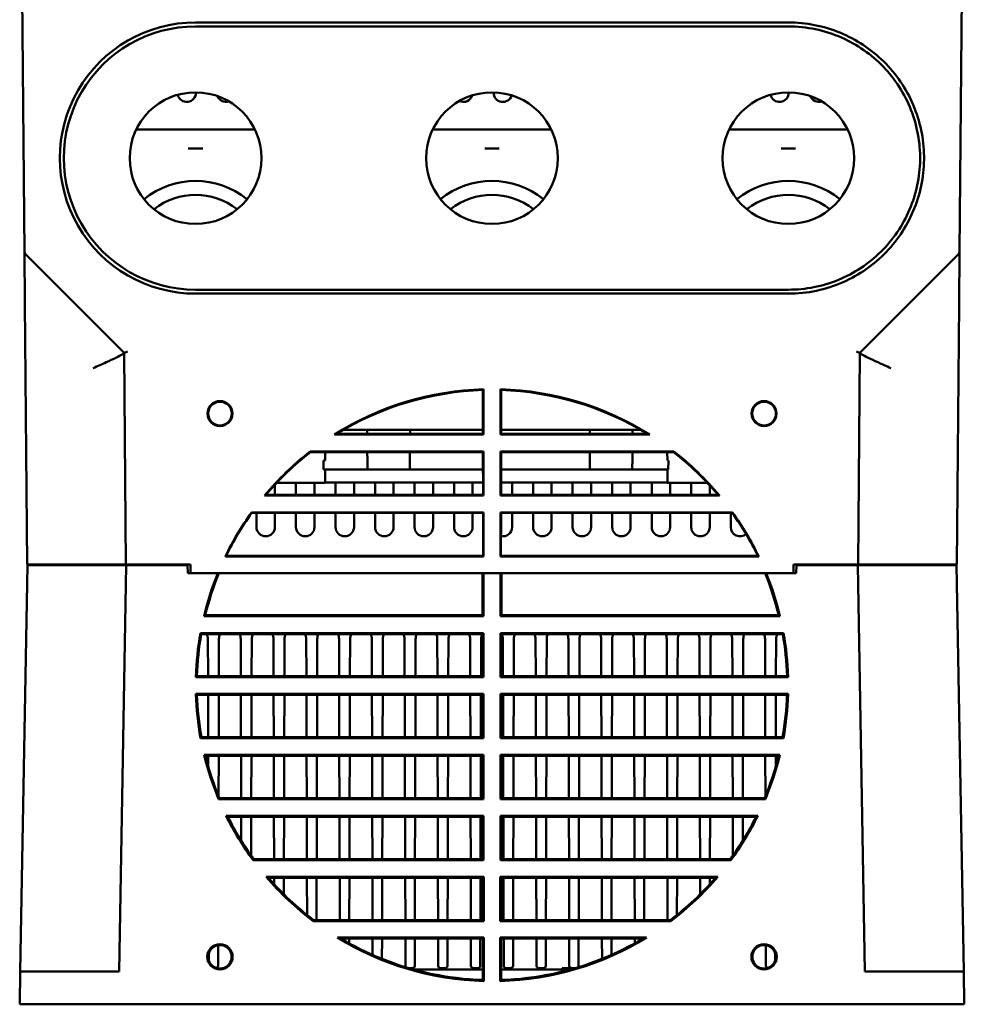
# Model space of a CAD drawing. Header units: inches. Extents: x -2.4 to 45.1, y -8.1 to 29.8.
# Tile 2 of 34: x 11.4 to 18.5, y -8.1 to -0.6. Entities that reach past the tile are written whole.
import ezdxf

# ---------------------------------------------------------------- set-up
doc = ezdxf.new("R2010")
doc.units = ezdxf.units.IN
doc.header["$MEASUREMENT"] = 0
doc.layers.add('Visible Edges(ANSI)', color=7, linetype='Continuous', lineweight=50)

msp = doc.modelspace()

# ---------------------------------------------------------------- linework, layer by layer
at = {"layer": 'Visible Edges(ANSI)'}
for p, q in [((18.5122, -2.3658), (18.5437, 1.2444)), ((11.3924, 0.0644), (11.4137, -2.3655)), ((12.7126, -0.6227), (17.2126, -0.6227)), ((17.2126, -0.6527), (12.7126, -0.6527)), ((12.7157, -1.1537), (12.7157, -1.1556)), ((14.9748, -1.1556), (14.9748, -1.1538)), ((17.2157, -1.1537), (17.2157, -1.1556)), ((13.1627, -1.4362), (12.2625, -1.4362)), ((15.4127, -1.4362), (14.5125, -1.4362)), ((17.6627, -1.4362), (16.7625, -1.4362)), ((11.4137, -2.3655), (11.4171, -2.7554)), ((11.421, -2.3829), (12.1707, -3.1326)), ((18.5049, -2.3833), (17.7555, -3.1326)), ((18.5088, -2.7557), (18.5122, -2.3658)), ((12.7126, -2.6526), (17.2126, -2.6526)), ((17.2126, -2.6826), (12.7126, -2.6826)), ((11.4171, -2.7554), (11.4344, -4.7406)), ((18.4915, -4.7406), (18.5088, -2.7557)), ((12.1707, -3.1326), (12.1847, -4.7406)), ((17.7415, -4.7406), (17.7555, -3.1326)), ((14.8942, -3.7482), (14.8938, -3.4143)), ((14.8991, -3.4088), (14.899, -3.753)), ((15.0272, -3.753), (15.0271, -3.4088)), ((15.0324, -3.4143), (15.032, -3.7482)), ((13.8372, -3.7158), (14.8942, -3.7158)), ((15.0321, -3.7158), (16.089, -3.7158)), ((14.899, -3.753), (13.7663, -3.753)), ((13.7831, -3.7482), (14.8942, -3.7482)), ((14.899, -3.753), (14.8942, -3.7482)), ((15.0272, -3.753), (15.032, -3.7482)), ((16.1599, -3.753), (15.0272, -3.753)), ((15.032, -3.7482), (16.1431, -3.7482)), ((13.5833, -3.8813), (14.899, -3.8813)), ((14.8944, -3.8859), (13.5848, -3.8859)), ((13.697, -3.9505), (13.6976, -3.8859)), ((14.899, -3.8813), (14.8944, -3.8859)), ((14.8947, -4.2117), (14.8944, -3.8859)), ((14.899, -3.8813), (14.8988, -4.2159)), ((15.0274, -4.2159), (15.0273, -3.8813)), ((15.0273, -3.8813), (16.343, -3.8813)), ((15.0273, -3.8813), (15.0319, -3.8859)), ((15.0319, -3.8859), (15.0315, -4.2117)), ((16.3414, -3.8859), (15.0319, -3.8859)), ((16.2935, -3.8859), (16.2941, -3.9505)), ((13.6831, -3.9505), (13.697, -3.9505)), ((13.6837, -4.0183), (13.6831, -3.9505)), ((16.2941, -3.9505), (16.302, -3.9505)), ((16.3014, -4.0183), (16.302, -3.9505)), ((14.0174, -4.0183), (13.6837, -4.0183)), ((13.6955, -4.1183), (13.6964, -4.0183)), ((14.0174, -4.0183), (14.3389, -4.0183)), ((14.8945, -4.0183), (14.3389, -4.0183)), ((15.7064, -4.0183), (15.0317, -4.0183)), ((15.7064, -4.0183), (16.0279, -4.0183)), ((16.3014, -4.0183), (16.0279, -4.0183)), ((16.2947, -4.0183), (16.2955, -4.1183)), ((13.3155, -4.1329), (13.3155, -4.2117)), ((13.327, -4.1206), (13.6956, -4.1206)), ((13.475, -4.2117), (13.475, -4.1206)), ((13.6155, -4.1206), (13.6155, -4.2117)), ((13.6956, -4.1206), (13.6955, -4.1183)), ((14.8946, -4.1183), (13.6955, -4.1183)), ((13.775, -4.2117), (13.775, -4.1183)), ((13.9155, -4.1183), (13.9155, -4.2117)), ((14.075, -4.2117), (14.075, -4.1183)), ((14.2155, -4.1183), (14.2155, -4.2117)), ((14.375, -4.2117), (14.375, -4.1183)), ((14.5155, -4.1183), (14.5155, -4.2117)), ((14.675, -4.2117), (14.675, -4.1183)), ((14.8155, -4.1183), (14.8155, -4.2117)), ((16.2955, -4.1183), (15.0316, -4.1183)), ((15.1155, -4.1183), (15.1155, -4.2117)), ((15.275, -4.2117), (15.275, -4.1183)), ((15.4155, -4.1183), (15.4155, -4.2117)), ((15.575, -4.2117), (15.575, -4.1183)), ((15.7155, -4.1183), (15.7155, -4.2117)), ((15.875, -4.2117), (15.875, -4.1183)), ((16.0155, -4.1183), (16.0155, -4.2117)), ((16.175, -4.2117), (16.175, -4.1183)), ((16.2955, -4.1183), (16.2955, -4.1206)), ((16.2955, -4.1206), (16.5992, -4.1206)), ((16.3155, -4.1206), (16.3155, -4.2117)), ((16.475, -4.2117), (16.475, -4.1206)), ((16.6155, -4.1381), (16.6155, -4.2117)), ((14.8988, -4.2159), (13.2371, -4.2159)), ((13.2459, -4.2117), (14.8947, -4.2117)), ((14.8988, -4.2159), (14.8947, -4.2117)), ((15.0274, -4.2159), (15.0315, -4.2117)), ((16.6892, -4.2159), (15.0274, -4.2159)), ((15.0315, -4.2117), (16.6804, -4.2117)), ((13.1374, -4.3445), (14.8988, -4.3445)), ((14.8949, -4.3484), (13.1394, -4.3484)), ((13.175, -4.4556), (13.175, -4.3484)), ((13.3155, -4.3484), (13.3155, -4.4556)), ((13.475, -4.4556), (13.475, -4.3484)), ((13.6155, -4.3484), (13.6155, -4.4556)), ((13.775, -4.4556), (13.775, -4.3484)), ((13.9155, -4.3484), (13.9155, -4.4556)), ((14.075, -4.4556), (14.075, -4.3484)), ((14.2155, -4.3484), (14.2155, -4.4556)), ((14.375, -4.4556), (14.375, -4.3484)), ((14.5155, -4.3484), (14.5155, -4.4556)), ((14.675, -4.4556), (14.675, -4.3484)), ((14.8155, -4.3484), (14.8155, -4.4556)), ((14.8988, -4.3445), (14.8949, -4.3484)), ((14.8953, -4.6753), (14.8949, -4.3484)), ((14.8988, -4.3445), (14.8987, -4.6787)), ((15.0276, -4.6787), (15.0274, -4.3445)), ((15.0274, -4.3445), (16.7888, -4.3445)), ((15.0274, -4.3445), (15.0313, -4.3484)), ((15.0313, -4.3484), (15.031, -4.6753)), ((16.7868, -4.3484), (15.0313, -4.3484)), ((15.1155, -4.3484), (15.1155, -4.4556)), ((15.275, -4.4556), (15.275, -4.3484)), ((15.4155, -4.3484), (15.4155, -4.4556)), ((15.575, -4.4556), (15.575, -4.3484)), ((15.7155, -4.3484), (15.7155, -4.4556)), ((15.875, -4.4556), (15.875, -4.3484)), ((16.0155, -4.3484), (16.0155, -4.4556)), ((16.175, -4.4556), (16.175, -4.3484)), ((16.3155, -4.3484), (16.3155, -4.4556)), ((16.475, -4.4556), (16.475, -4.3484)), ((16.6155, -4.3484), (16.6155, -4.4556)), ((16.775, -4.4556), (16.775, -4.3484)), ((14.8987, -4.6787), (12.9388, -4.6787)), ((12.9443, -4.6753), (14.8953, -4.6753)), ((14.8987, -4.6787), (14.8953, -4.6753)), ((15.0276, -4.6787), (15.031, -4.6753)), ((16.9874, -4.6787), (15.0276, -4.6787)), ((15.031, -4.6753), (16.982, -4.6753)), ((11.4362, -4.7456), (11.3823, -7.8306)), ((11.4594, -4.7406), (11.4344, -4.7406)), ((11.9352, -4.7456), (11.4362, -4.7456)), ((11.4594, -4.7406), (11.9353, -4.7406)), ((11.4944, -4.7456), (11.4944, -4.7406)), ((11.9352, -4.7456), (12.1862, -4.7456)), ((11.9353, -4.7406), (12.1847, -4.7406)), ((12.1862, -4.7456), (12.1323, -7.8306)), ((12.2097, -4.7406), (12.1847, -4.7406)), ((12.6524, -4.7456), (12.1862, -4.7456)), ((12.2097, -4.7406), (12.675, -4.7406)), ((12.2447, -4.7406), (12.2448, -4.7456)), ((12.3133, -4.7456), (12.3133, -4.7406)), ((12.3135, -4.7406), (12.3134, -4.7456)), ((12.3405, -4.7456), (12.3405, -4.7406)), ((12.655, -4.8056), (12.6524, -4.7456)), ((12.675, -4.7406), (12.6756, -4.8056)), ((17.2506, -4.8056), (17.2512, -4.7406)), ((17.2512, -4.7406), (17.7165, -4.7406)), ((17.2512, -4.8056), (17.2517, -4.7406)), ((17.2738, -4.7456), (17.2712, -4.8056)), ((17.2738, -4.7456), (17.7397, -4.7456)), ((17.5857, -4.7456), (17.5857, -4.7406)), ((17.612, -4.7406), (17.6121, -4.7456)), ((17.6815, -4.7456), (17.6815, -4.7406)), ((17.7415, -4.7406), (17.7165, -4.7406)), ((17.7397, -4.7456), (17.9907, -4.7456)), ((17.7397, -4.7456), (17.7936, -7.8306)), ((17.7415, -4.7406), (17.9909, -4.7406)), ((17.9907, -4.7456), (18.4897, -4.7456)), ((17.9909, -4.7406), (18.4665, -4.7406)), ((18.4315, -4.7406), (18.4315, -4.7456)), ((18.4915, -4.7406), (18.4665, -4.7406)), ((18.5436, -7.8306), (18.4897, -4.7456)), ((12.6756, -4.8056), (12.655, -4.8056)), ((12.6756, -4.8056), (17.2506, -4.8056)), ((14.8906, -5.1236), (14.8903, -4.8056)), ((14.898, -4.8056), (14.8982, -5.1312)), ((15.0277, -5.1312), (15.0279, -4.8056)), ((15.0356, -4.8056), (15.0353, -5.1236)), ((17.2712, -4.8056), (17.2506, -4.8056)), ((14.8982, -5.1312), (12.777, -5.1312)), ((12.7867, -5.1236), (14.8906, -5.1236)), ((14.8982, -5.1312), (14.8906, -5.1236)), ((15.0277, -5.1312), (15.0353, -5.1236)), ((17.1489, -5.1312), (15.0277, -5.1312)), ((15.0353, -5.1236), (17.1392, -5.1236)), ((12.7499, -5.2607), (14.8983, -5.2607)), ((14.8907, -5.2684), (12.7563, -5.2684)), ((12.8074, -5.5871), (12.8067, -5.3056)), ((12.8907, -5.3056), (12.8899, -5.5871)), ((13.0562, -5.5871), (13.0554, -5.3056)), ((13.1394, -5.3056), (13.1386, -5.5871)), ((13.3049, -5.5871), (13.3041, -5.3056)), ((13.3881, -5.3056), (13.3873, -5.5871)), ((13.5537, -5.5871), (13.5529, -5.3056)), ((13.6369, -5.3056), (13.6361, -5.5871)), ((13.8024, -5.5871), (13.8016, -5.3056)), ((13.8856, -5.3056), (13.8848, -5.5871)), ((14.0511, -5.5871), (14.0504, -5.3056)), ((14.1344, -5.3056), (14.1336, -5.5871)), ((14.2999, -5.5871), (14.2991, -5.3056)), ((14.3831, -5.3056), (14.3823, -5.5871)), ((14.5486, -5.5871), (14.5478, -5.3056)), ((14.6318, -5.3056), (14.631, -5.5871)), ((14.7974, -5.5871), (14.7966, -5.3056)), ((14.8806, -5.3056), (14.8798, -5.5871)), ((14.8983, -5.2607), (14.8907, -5.2684)), ((14.8909, -5.5871), (14.8907, -5.2684)), ((14.8983, -5.2607), (14.8986, -5.5947)), ((15.0273, -5.5947), (15.0276, -5.2607)), ((15.0276, -5.2607), (17.176, -5.2607)), ((15.0276, -5.2607), (15.0352, -5.2684)), ((15.0352, -5.2684), (15.035, -5.5871)), ((17.1696, -5.2684), (15.0352, -5.2684)), ((15.0461, -5.5871), (15.0453, -5.3056)), ((15.1293, -5.3056), (15.1285, -5.5871)), ((15.2948, -5.5871), (15.2941, -5.3056)), ((15.3781, -5.3056), (15.3773, -5.5871)), ((15.5436, -5.5871), (15.5428, -5.3056)), ((15.6268, -5.3056), (15.626, -5.5871)), ((15.7923, -5.5871), (15.7915, -5.3056)), ((15.8755, -5.3056), (15.8748, -5.5871)), ((16.0411, -5.5871), (16.0403, -5.3056)), ((16.1243, -5.3056), (16.1235, -5.5871)), ((16.2898, -5.5871), (16.289, -5.3056)), ((16.373, -5.3056), (16.3722, -5.5871)), ((16.5385, -5.5871), (16.5378, -5.3056)), ((16.6218, -5.3056), (16.621, -5.5871)), ((16.7873, -5.5871), (16.7865, -5.3056)), ((16.8705, -5.3056), (16.8697, -5.5871)), ((17.036, -5.5871), (17.0352, -5.3056)), ((17.1192, -5.3056), (17.1185, -5.5871)), ((14.8986, -5.5947), (12.7156, -5.5947)), ((12.7235, -5.5871), (14.8909, -5.5871)), ((14.8986, -5.5947), (14.8909, -5.5871)), ((15.0273, -5.5947), (15.035, -5.5871)), ((17.2103, -5.5947), (15.0273, -5.5947)), ((15.035, -5.5871), (17.2024, -5.5871)), ((12.7158, -5.7233), (14.8987, -5.7233)), ((14.891, -5.7309), (12.7237, -5.7309)), ((12.8087, -6.0503), (12.8078, -5.7309)), ((12.8895, -5.7309), (12.8886, -6.0503)), ((13.0575, -6.0503), (13.0566, -5.7309)), ((13.1382, -5.7309), (13.1373, -6.0503)), ((13.3062, -6.0503), (13.3053, -5.7309)), ((13.3869, -5.7309), (13.386, -6.0503)), ((13.555, -6.0503), (13.5541, -5.7309)), ((13.6357, -5.7309), (13.6348, -6.0503)), ((13.8037, -6.0503), (13.8028, -5.7309)), ((13.8844, -5.7309), (13.8835, -6.0503)), ((14.0524, -6.0503), (14.0515, -5.7309)), ((14.1332, -5.7309), (14.1323, -6.0503)), ((14.3012, -6.0503), (14.3003, -5.7309)), ((14.3819, -5.7309), (14.381, -6.0503)), ((14.5499, -6.0503), (14.549, -5.7309)), ((14.6306, -5.7309), (14.6298, -6.0503)), ((14.7987, -6.0503), (14.7978, -5.7309)), ((14.8794, -5.7309), (14.8785, -6.0503)), ((14.8987, -5.7233), (14.891, -5.7309)), ((14.8913, -6.0503), (14.891, -5.7309)), ((14.8987, -5.7233), (14.8989, -6.058)), ((15.027, -6.058), (15.0272, -5.7233)), ((15.0272, -5.7233), (17.2101, -5.7233)), ((15.0272, -5.7233), (15.0349, -5.7309)), ((15.0349, -5.7309), (15.0346, -6.0503)), ((17.2022, -5.7309), (15.0349, -5.7309)), ((15.0474, -6.0503), (15.0465, -5.7309)), ((15.1281, -5.7309), (15.1272, -6.0503)), ((15.2961, -6.0503), (15.2952, -5.7309)), ((15.3769, -5.7309), (15.376, -6.0503)), ((15.5449, -6.0503), (15.544, -5.7309)), ((15.6256, -5.7309), (15.6247, -6.0503)), ((15.7936, -6.0503), (15.7927, -5.7309)), ((15.8743, -5.7309), (15.8735, -6.0503)), ((16.0424, -6.0503), (16.0415, -5.7309)), ((16.1231, -5.7309), (16.1222, -6.0503)), ((16.2911, -6.0503), (16.2902, -5.7309)), ((16.3718, -5.7309), (16.3709, -6.0503)), ((16.5398, -6.0503), (16.539, -5.7309)), ((16.6206, -5.7309), (16.6197, -6.0503)), ((16.7886, -6.0503), (16.7877, -5.7309)), ((16.8693, -5.7309), (16.8684, -6.0503)), ((17.0373, -6.0503), (17.0364, -5.7309)), ((17.1181, -5.7309), (17.1172, -6.0503)), ((14.8989, -6.058), (12.7509, -6.058)), ((12.7573, -6.0503), (14.8913, -6.0503)), ((14.8989, -6.058), (14.8913, -6.0503)), ((15.027, -6.058), (15.0346, -6.0503)), ((17.1749, -6.058), (15.027, -6.058)), ((15.0346, -6.0503), (17.1686, -6.0503)), ((12.778, -6.1859), (14.899, -6.1859)), ((14.8914, -6.1936), (12.7878, -6.1936)), ((12.8094, -6.2744), (12.8091, -6.1936)), ((12.8882, -6.1936), (12.8873, -6.5)), ((13.0588, -6.5137), (13.0579, -6.1936)), ((13.1369, -6.1936), (13.136, -6.5137)), ((13.3075, -6.5137), (13.3066, -6.1936)), ((13.3856, -6.1936), (13.3847, -6.5137)), ((13.5563, -6.5137), (13.5554, -6.1936)), ((13.6344, -6.1936), (13.6335, -6.5137)), ((13.805, -6.5137), (13.8041, -6.1936)), ((13.8831, -6.1936), (13.8822, -6.5137)), ((14.0537, -6.5137), (14.0528, -6.1936)), ((14.1319, -6.1936), (14.131, -6.5137)), ((14.3025, -6.5137), (14.3016, -6.1936)), ((14.3806, -6.1936), (14.3797, -6.5137)), ((14.5512, -6.5137), (14.5503, -6.1936)), ((14.6293, -6.1936), (14.6285, -6.5137)), ((14.8, -6.5137), (14.7991, -6.1936)), ((14.8781, -6.1936), (14.8772, -6.5137)), ((14.899, -6.1859), (14.8914, -6.1936)), ((14.8916, -6.5137), (14.8914, -6.1936)), ((14.899, -6.1859), (14.8993, -6.5213)), ((15.0266, -6.5213), (15.0269, -6.1859)), ((15.0269, -6.1859), (17.1478, -6.1859)), ((15.0269, -6.1859), (15.0345, -6.1936)), ((15.0345, -6.1936), (15.0343, -6.5137)), ((17.1381, -6.1936), (15.0345, -6.1936)), ((15.0487, -6.5137), (15.0478, -6.1936)), ((15.1268, -6.1936), (15.1259, -6.5137)), ((15.2974, -6.5137), (15.2965, -6.1936)), ((15.3756, -6.1936), (15.3747, -6.5137)), ((15.5462, -6.5137), (15.5453, -6.1936)), ((15.6243, -6.1936), (15.6234, -6.5137)), ((15.7949, -6.5137), (15.794, -6.1936)), ((15.8731, -6.1936), (15.8722, -6.5137)), ((16.0437, -6.5137), (16.0428, -6.1936)), ((16.1218, -6.1936), (16.1209, -6.5137)), ((16.2924, -6.5137), (16.2915, -6.1936)), ((16.3705, -6.1936), (16.3696, -6.5137)), ((16.5411, -6.5137), (16.5402, -6.1936)), ((16.6193, -6.1936), (16.6184, -6.5137)), ((16.7899, -6.5137), (16.789, -6.1936)), ((16.868, -6.1936), (16.8671, -6.5137)), ((17.0386, -6.5), (17.0377, -6.1936)), ((17.1168, -6.1936), (17.1165, -6.2744)), ((14.8993, -6.5213), (12.8878, -6.5213)), ((12.8929, -6.5137), (14.8916, -6.5137)), ((14.8993, -6.5213), (14.8916, -6.5137)), ((15.0266, -6.5213), (15.0343, -6.5137)), ((17.0381, -6.5213), (15.0266, -6.5213)), ((15.0343, -6.5137), (17.033, -6.5137)), ((12.9456, -6.6486), (14.8994, -6.6486)), ((14.8917, -6.6562), (12.9579, -6.6562)), ((13.0597, -6.8385), (13.0592, -6.6562)), ((13.1356, -6.6562), (13.1348, -6.9517)), ((13.3088, -6.977), (13.3079, -6.6562)), ((13.3844, -6.6562), (13.3835, -6.977)), ((13.5576, -6.977), (13.5567, -6.6562)), ((13.6331, -6.6562), (13.6322, -6.977)), ((13.8063, -6.977), (13.8054, -6.6562)), ((13.8818, -6.6562), (13.8809, -6.977)), ((14.055, -6.977), (14.0541, -6.6562)), ((14.1306, -6.6562), (14.1297, -6.977)), ((14.3038, -6.977), (14.3029, -6.6562)), ((14.3793, -6.6562), (14.3784, -6.977)), ((14.5525, -6.977), (14.5516, -6.6562)), ((14.6281, -6.6562), (14.6272, -6.977)), ((14.8013, -6.977), (14.8004, -6.6562)), ((14.8768, -6.6562), (14.8759, -6.977)), ((14.8994, -6.6486), (14.8917, -6.6562)), ((14.892, -6.977), (14.8917, -6.6562)), ((14.8994, -6.6486), (14.8996, -6.9847)), ((15.0263, -6.9847), (15.0265, -6.6486)), ((15.0265, -6.6486), (16.9803, -6.6486)), ((15.0265, -6.6486), (15.0342, -6.6562)), ((15.0342, -6.6562), (15.0339, -6.977)), ((16.968, -6.6562), (15.0342, -6.6562)), ((15.05, -6.977), (15.0491, -6.6562)), ((15.1255, -6.6562), (15.1246, -6.977)), ((15.2987, -6.977), (15.2978, -6.6562)), ((15.3743, -6.6562), (15.3734, -6.977)), ((15.5475, -6.977), (15.5466, -6.6562)), ((15.623, -6.6562), (15.6221, -6.977)), ((15.7962, -6.977), (15.7953, -6.6562)), ((15.8718, -6.6562), (15.8709, -6.977)), ((16.045, -6.977), (16.0441, -6.6562)), ((16.1205, -6.6562), (16.1196, -6.977)), ((16.2937, -6.977), (16.2928, -6.6562)), ((16.3692, -6.6562), (16.3683, -6.977)), ((16.5424, -6.977), (16.5415, -6.6562)), ((16.618, -6.6562), (16.6171, -6.977)), ((16.7911, -6.9517), (16.7903, -6.6562)), ((16.8667, -6.6562), (16.8662, -6.8385)), ((14.8996, -6.9847), (13.1491, -6.9847)), ((13.153, -6.977), (14.892, -6.977)), ((14.8996, -6.9847), (14.892, -6.977)), ((15.0263, -6.9847), (15.0339, -6.977)), ((16.7768, -6.9847), (15.0263, -6.9847)), ((15.0339, -6.977), (16.7729, -6.977)), ((13.249, -7.1112), (14.8997, -7.1112)), ((14.8921, -7.1189), (13.2656, -7.1189)), ((13.3093, -7.1682), (13.3092, -7.1189)), ((13.3831, -7.1189), (13.3827, -7.2447)), ((13.5587, -7.4023), (13.5579, -7.1189)), ((13.6318, -7.1189), (13.6309, -7.4404)), ((13.8076, -7.4404), (13.8067, -7.1189)), ((13.8805, -7.1189), (13.8796, -7.4404)), ((14.0563, -7.4404), (14.0554, -7.1189)), ((14.1293, -7.1189), (14.1284, -7.4404)), ((14.3051, -7.4404), (14.3042, -7.1189)), ((14.378, -7.1189), (14.3771, -7.4404)), ((14.5538, -7.4404), (14.5529, -7.1189)), ((14.6268, -7.1189), (14.6259, -7.4404)), ((14.8026, -7.4404), (14.8017, -7.1189)), ((14.8755, -7.1189), (14.8746, -7.4404)), ((14.8997, -7.1112), (14.8921, -7.1189)), ((14.8923, -7.4404), (14.8921, -7.1189)), ((14.8997, -7.1112), (14.9, -7.448)), ((15.0259, -7.448), (15.0262, -7.1112)), ((15.0262, -7.1112), (16.6769, -7.1112)), ((15.0262, -7.1112), (15.0338, -7.1189)), ((15.0338, -7.1189), (15.0336, -7.4404)), ((16.6603, -7.1189), (15.0338, -7.1189)), ((15.0513, -7.4404), (15.0504, -7.1189)), ((15.1242, -7.1189), (15.1233, -7.4404)), ((15.3, -7.4404), (15.2991, -7.1189)), ((15.373, -7.1189), (15.3721, -7.4404)), ((15.5488, -7.4404), (15.5479, -7.1189)), ((15.6217, -7.1189), (15.6208, -7.4404)), ((15.7975, -7.4404), (15.7966, -7.1189)), ((15.8705, -7.1189), (15.8696, -7.4404)), ((16.0463, -7.4404), (16.0454, -7.1189)), ((16.1192, -7.1189), (16.1183, -7.4404)), ((16.295, -7.4404), (16.2941, -7.1189)), ((16.3679, -7.1189), (16.3672, -7.4023)), ((16.5432, -7.2447), (16.5428, -7.1189)), ((16.6167, -7.1189), (16.6165, -7.1682)), ((14.9, -7.448), (13.6049, -7.448)), ((13.6075, -7.4404), (14.8923, -7.4404)), ((14.9, -7.448), (14.8923, -7.4404)), ((15.0259, -7.448), (15.0336, -7.4404)), ((16.321, -7.448), (15.0259, -7.448)), ((15.0336, -7.4404), (16.3184, -7.4404)), ((13.7893, -7.5739), (14.9001, -7.5739)), ((14.8924, -7.5815), (13.8167, -7.5815)), ((13.8792, -7.5815), (13.8791, -7.6173)), ((14.0571, -7.7056), (14.0567, -7.5815)), ((14.128, -7.5815), (14.1276, -7.7353)), ((14.306, -7.7882), (14.3055, -7.5815)), ((14.3767, -7.5815), (14.3761, -7.7882)), ((14.5548, -7.7882), (14.5542, -7.5815)), ((14.6255, -7.5815), (14.6249, -7.7882)), ((14.8035, -7.7882), (14.8029, -7.5815)), ((14.8742, -7.5815), (14.8736, -7.7882)), ((14.9001, -7.5739), (14.8924, -7.5815)), ((14.8925, -7.7306), (14.8924, -7.5815)), ((14.9001, -7.5739), (14.9003, -7.9037)), ((15.0256, -7.9037), (15.0258, -7.5739)), ((15.0258, -7.5739), (15.0335, -7.5815)), ((15.0258, -7.5739), (16.1366, -7.5739)), ((15.0335, -7.5815), (15.0334, -7.7306)), ((16.1092, -7.5815), (15.0335, -7.5815)), ((15.0523, -7.7882), (15.0517, -7.5815)), ((15.1229, -7.5815), (15.1224, -7.7882)), ((15.301, -7.7882), (15.3004, -7.5815)), ((15.3717, -7.5815), (15.3711, -7.7882)), ((15.5497, -7.7882), (15.5492, -7.5815)), ((15.6204, -7.5815), (15.6198, -7.7882)), ((15.7983, -7.7353), (15.7979, -7.5815)), ((15.8692, -7.5815), (15.8688, -7.7056)), ((16.0468, -7.6173), (16.0467, -7.5815)), ((12.8135, -7.7465), (12.8133, -7.6935)), ((12.8841, -7.6323), (12.8837, -7.7882)), ((17.0422, -7.7882), (17.0418, -7.6323)), ((17.1126, -7.6935), (17.1124, -7.7465)), ((12.81, -7.7306), (12.81, -7.7306)), ((12.9859, -7.7306), (12.9859, -7.7306)), ((14.1159, -7.7306), (14.1159, -7.7306)), ((14.8925, -7.7306), (14.8925, -7.7306)), ((14.8927, -7.8958), (14.8925, -7.7306)), ((15.0334, -7.7306), (15.0332, -7.8958)), ((15.0334, -7.7306), (15.0334, -7.7306)), ((15.81, -7.7306), (15.81, -7.7306)), ((16.94, -7.7306), (16.94, -7.7306)), ((17.1159, -7.7306), (17.1159, -7.7306)), ((11.3779, -8.0806), (11.3823, -7.8306)), ((12.1323, -7.8306), (11.3823, -7.8306)), ((14.3586, -7.8056), (14.3299, -7.8056)), ((14.3649, -7.8156), (14.8926, -7.8156)), ((14.6074, -7.8056), (14.5723, -7.8056)), ((14.8561, -7.8056), (14.821, -7.8056)), ((15.0333, -7.8156), (15.561, -7.8156)), ((15.1049, -7.8056), (15.0698, -7.8056)), ((15.3536, -7.8056), (15.3185, -7.8056)), ((15.4943, -7.8156), (15.4944, -7.8056)), ((15.5444, -7.8056), (15.4944, -7.8056)), ((15.5443, -7.8156), (15.5444, -7.8056)), ((15.5672, -7.8056), (15.5444, -7.8056)), ((15.5959, -7.8056), (15.5672, -7.8056)), ((15.5944, -7.8061), (15.5944, -7.8056)), ((18.5436, -7.8306), (17.7936, -7.8306)), ((18.5479, -8.0806), (18.5436, -7.8306)), ((18.5479, -8.0806), (11.3779, -8.0806))]:
    msp.add_line(p, q, dxfattribs=at)
for centre in [(12.7126, -1.6535), (14.9626, -1.6535), (17.2126, -1.6535)]:
    msp.add_circle(centre, 0.4998, dxfattribs=at)
for centre, radius, start, end in [((12.6453, -1.1556), 0.0705, 193.81982, 359.99564), ((12.9453, -1.1556), 0.0705, 202.48344, 287.42318), ((14.7453, -1.1556), 0.0705, 244.59548, 342.57163), ((15.0453, -1.1556), 0.0705, 180.00436, 342.62135), ((17.1453, -1.1556), 0.0705, 193.81981, 359.99564), ((17.4453, -1.1556), 0.0705, 202.4837, 287.42284), ((12.7124, -2.4408), 0.6148, 50.58109, 129.39484), ((14.9624, -2.4408), 0.6148, 50.58109, 129.39484), ((17.2124, -2.4408), 0.6148, 50.58112, 129.39488), ((12.7124, -2.4408), 0.5084, 51.71611, 128.25983), ((14.9624, -2.4408), 0.5084, 51.71611, 128.25983), ((17.2124, -2.4408), 0.5084, 51.71613, 128.25987), ((11.4387, -2.3653), 0.025, 180.5, 225), ((18.4872, -2.3656), 0.025, 315, 359.5), ((13.2453, -4.4556), 0.0702, 180.00436, 359.99564), ((13.5453, -4.4556), 0.0702, 180.00436, 359.99564), ((13.8453, -4.4556), 0.0702, 180.00436, 359.99564), ((14.1453, -4.4556), 0.0702, 180.00436, 359.99564), ((14.4453, -4.4556), 0.0702, 180.00436, 359.99564), ((14.7453, -4.4556), 0.0702, 180.00436, 359.99564), ((15.0453, -4.4556), 0.0702, 258.398, 359.99564), ((15.3453, -4.4556), 0.0702, 180.00436, 359.99564), ((15.6453, -4.4556), 0.0702, 180.00436, 359.99564), ((15.9453, -4.4556), 0.0702, 180.00436, 359.99564), ((16.2453, -4.4556), 0.0702, 180.00436, 359.99564), ((16.5453, -4.4556), 0.0702, 180.00436, 359.99564), ((16.8453, -4.4556), 0.0702, 180.00436, 311.38728), ((12.7243, -5.3056), 0.0824, 0, 26.88548), ((12.973, -5.3056), 0.0824, 153.11452, 180), ((12.973, -5.3056), 0.0824, 0, 26.88548), ((13.2218, -5.3056), 0.0824, 153.11452, 180), ((13.2218, -5.3056), 0.0824, 0, 26.88548), ((13.4705, -5.3056), 0.0824, 153.11452, 180), ((13.4705, -5.3056), 0.0824, 0, 26.88548), ((13.7192, -5.3056), 0.0824, 153.11452, 180), ((13.7192, -5.3056), 0.0824, 0, 26.88548), ((13.968, -5.3056), 0.0824, 153.11452, 180), ((13.968, -5.3056), 0.0824, 0, 26.88548), ((14.2167, -5.3056), 0.0824, 153.11452, 180), ((14.2167, -5.3056), 0.0824, 0, 26.88548), ((14.4655, -5.3056), 0.0824, 153.11452, 180), ((14.4655, -5.3056), 0.0824, 0, 26.88548), ((14.7142, -5.3056), 0.0824, 153.11452, 180), ((14.7142, -5.3056), 0.0824, 0, 26.88548), ((14.9629, -5.3056), 0.0824, 153.11452, 180), ((14.9629, -5.3056), 0.0824, 0, 26.88548), ((15.2117, -5.3056), 0.0824, 153.11452, 180), ((15.2117, -5.3056), 0.0824, 0, 26.88548), ((15.4604, -5.3056), 0.0824, 153.11452, 180), ((15.4604, -5.3056), 0.0824, 0, 26.88548), ((15.7092, -5.3056), 0.0824, 153.11452, 180), ((15.7092, -5.3056), 0.0824, 0, 26.88548), ((15.9579, -5.3056), 0.0824, 153.11452, 180), ((15.9579, -5.3056), 0.0824, 0, 26.88548), ((16.2067, -5.3056), 0.0824, 153.11452, 180), ((16.2067, -5.3056), 0.0824, 0, 26.88548), ((16.4554, -5.3056), 0.0824, 153.11452, 180), ((16.4554, -5.3056), 0.0824, 0, 26.88548), ((16.7041, -5.3056), 0.0824, 153.11452, 180), ((16.7041, -5.3056), 0.0824, 0, 26.88548), ((16.9529, -5.3056), 0.0824, 153.11452, 180), ((16.9529, -5.3056), 0.0824, 0, 26.88548), ((17.2016, -5.3056), 0.0824, 153.11452, 180), ((12.8662, -7.7881), 0.0175, 290.32035, 359.83957), ((14.3235, -7.7881), 0.0175, 180.16043, 221.87957), ((14.3586, -7.7881), 0.0175, 270, 359.83957), ((14.5723, -7.7881), 0.0175, 180.16043, 270), ((14.6074, -7.7881), 0.0175, 270, 359.83957), ((14.821, -7.7881), 0.0175, 180.16043, 270), ((14.8561, -7.7881), 0.0175, 270, 359.83957), ((15.0698, -7.7881), 0.0175, 180.16043, 270), ((15.1049, -7.7881), 0.0175, 270, 359.83957), ((15.3185, -7.7881), 0.0175, 180.16043, 270), ((15.3536, -7.7881), 0.0175, 270, 359.83957), ((15.5672, -7.7881), 0.0175, 180.16043, 270), ((15.6023, -7.7881), 0.0175, 318.12043, 359.83957), ((17.0597, -7.7881), 0.0175, 180.16043, 249.67965)]:
    msp.add_arc(centre, radius, start, end, dxfattribs=at)
for centre, major_axis, ratio, start_param, end_param in [((12.7126, -1.6527), (-1.03, 0), 0.999962, 4.712389, 7.853982), ((12.7126, -1.6527), (-1, 0), 0.999962, 4.712389, 7.853982), ((12.1956, -3.1222), (0.0249, 0.0104), 0.007448, 3.14464, 4.709266), ((17.7306, -3.1222), (0.0249, -0.0104), 0.007448, 4.715512, 6.280138), ((14.9631, -5.6556), (0, -2.2477), 1, 3.17006, 3.703118), ((14.9631, -5.659), (0, -2.2458), 0.999999, 3.172456, 3.694829), ((14.9631, -5.6556), (0, 2.2477), 1, 5.72166, 6.254718), ((14.9631, -5.659), (0, 2.2458), 0.999999, 5.729949, 6.252322), ((14.9631, -5.6556), (0, -2.2477), 1, 3.802593, 4.0172), ((14.9631, -5.659), (0, -2.2458), 0.999999, 3.802361, 4.012116), ((14.9631, -5.659), (0, -2.2458), 0.999999, 2.271069, 2.480825), ((14.9631, -5.6556), (0, -2.2477), 1, 2.265986, 2.480592), ((14.9631, -5.6556), (0, 2.2477), 1, 0.948, 1.121182), ((14.9631, -5.659), (0, 2.2458), 0.999999, 0.947653, 1.117396), ((14.9631, -5.659), (0, 2.2458), 0.999999, 5.165789, 5.335532), ((14.9631, -5.6556), (0, 2.2477), 1, 5.162003, 5.335185), ((14.9629, -5.6564), (0, 2.2482), 1, 1.182694, 1.335022), ((14.9629, -5.6564), (0, 2.2405), 1, 1.181302, 1.330692), ((14.9629, -5.6564), (0, 2.2405), 1, 4.952493, 5.101883), ((14.9629, -5.6564), (0, 2.2482), 1, 4.948164, 5.100491), ((14.9629, -5.6564), (0, 2.2482), 1, 1.393882, 1.543347), ((14.9629, -5.6564), (0, 2.2405), 1, 1.396737, 1.539842), ((14.9629, -5.6564), (0, 2.2405), 1, 4.743344, 4.886449), ((14.9629, -5.6564), (0, 2.2482), 1, 4.739838, 4.889303), ((14.9629, -5.6564), (0, 2.2482), 1, 1.600551, 1.750371), ((14.9629, -5.6564), (0, 2.2405), 1, 1.604065, 1.747525), ((14.9629, -5.6564), (0, 2.2405), 1, 4.535661, 4.67912), ((14.9629, -5.6564), (0, 2.2482), 1, 4.532814, 4.682634), ((14.9629, -5.6564), (0, 2.2482), 1, 1.808571, 1.965696), ((14.9629, -5.6564), (0, 2.2405), 1, 1.81291, 1.963423), ((14.9629, -5.6564), (0, 2.2405), 1, 4.319762, 4.470276), ((14.9629, -5.6564), (0, 2.2482), 1, 4.317489, 4.474614), ((14.9629, -5.6564), (0, 2.2482), 1, 2.027877, 2.20287), ((14.9629, -5.6564), (0, 2.2405), 1, 2.033363, 2.201142), ((14.9629, -5.6564), (0, 2.2405), 1, 4.082044, 4.249822), ((14.9629, -5.6564), (0, 2.2482), 1, 4.080315, 4.255308), ((14.9629, -5.6564), (0, 2.2482), 1, 2.274598, 2.492981), ((14.9629, -5.6564), (0, 2.2405), 1, 2.28199, 2.491835), ((14.9629, -5.6564), (0, 2.2405), 1, 3.79135, 4.001195), ((14.9629, -5.6564), (0, 2.2482), 1, 3.790204, 4.008587), ((12.8979, -7.7198), (0, -0.0886), 1, 1.447748, 4.835437), ((14.9629, -5.6564), (0, 2.2482), 1, 2.592332, 3.113728), ((14.9629, -5.6564), (0, 2.2405), 1, 2.60456, 2.753905), ((14.9629, -5.6564), (0, 2.2482), 1, 3.169457, 3.690853), ((14.9629, -5.6564), (0, 2.2405), 1, 3.529281, 3.678625), ((17.0279, -7.7198), (0, -0.0886), 1, 1.447748, 4.835437), ((12.8979, -7.7198), (0, -0.0886), 1, 4.835435, 7.730935), ((14.9629, -5.6564), (0, 2.2405), 1, 2.753903, 3.110219), ((14.9629, -5.6564), (0, 2.2405), 1, 3.172966, 3.529282), ((17.0279, -7.7198), (0, -0.0886), 1, 4.835435, 7.730935)]:
    msp.add_ellipse(centre, major_axis=major_axis, ratio=ratio, start_param=start_param, end_param=end_param, dxfattribs=at)
for centre, major_axis, ratio in [((12.8981, -3.5934), (0, -0.095), 1), ((12.8981, -3.5935), (0, -0.0899), 0.999999), ((17.0281, -3.5934), (0, -0.095), 1), ((17.0281, -3.5935), (0, -0.0899), 0.999999), ((12.8979, -7.7198), (0, -0.0962), 1), ((17.0279, -7.7198), (0, -0.0962), 1)]:
    msp.add_ellipse(centre, major_axis=major_axis, ratio=ratio, dxfattribs=at)
for points, knots in [([(17.2126, -0.6227), (17.3467, -0.6227), (17.4796, -0.6489), (17.7277, -0.7507), (17.8407, -0.8254), (18.0316, -1.0138), (18.1077, -1.1258), (18.2128, -1.3726), (18.2408, -1.5051), (18.2443, -1.7733), (18.2198, -1.9064), (18.1213, -2.1559), (18.0481, -2.2698), (17.8622, -2.4632), (17.7512, -2.5408), (17.5632, -2.6238), (17.495, -2.6457), (17.3553, -2.6752), (17.284, -2.6826), (17.2126, -2.6826)], [0, 0, 0, 0, 1.022003, 1.022003, 2.044006, 2.044006, 3.066009, 3.066009, 4.088012, 4.088012, 5.110015, 5.110015, 6.132018, 6.132018, 7.154021, 7.154021, 7.69824, 7.69824, 8.242458, 8.242458, 8.242458, 8.242458]), ([(17.2126, -2.6526), (17.3428, -2.6526), (17.4718, -2.6272), (17.7127, -2.5283), (17.8224, -2.4558), (18.0077, -2.2729), (18.0817, -2.1642), (18.1837, -1.9246), (18.2108, -1.796), (18.2142, -1.5356), (18.1905, -1.4063), (18.0948, -1.1641), (18.0237, -1.0535), (17.8433, -0.8658), (17.7355, -0.7904), (17.553, -0.7099), (17.4868, -0.6885), (17.3511, -0.6599), (17.282, -0.6527), (17.2126, -0.6527)], [0, 0, 0, 0, 0.992237, 0.992237, 1.984474, 1.984474, 2.976711, 2.976711, 3.968948, 3.968948, 4.961185, 4.961185, 5.953422, 5.953422, 6.945659, 6.945659, 7.474028, 7.474028, 8.002396, 8.002396, 8.002396, 8.002396]), ([(12.7672, -1.58), (12.766, -1.58), (12.7648, -1.5799), (12.7536, -1.5796), (12.7436, -1.5794), (12.7265, -1.5792), (12.7195, -1.5791), (12.7054, -1.5791), (12.6984, -1.5792), (12.6813, -1.5794), (12.6713, -1.5796), (12.6601, -1.5799), (12.6589, -1.58), (12.6577, -1.58)], [-0.2689298, -0.2689298, -0.2689298, -0.2689298, -0.2597803, -0.2597803, -0.1835394, -0.1835394, -0.1298901, -0.1298901, -0.0762409, -0.0762409, 0, 0, 0.0091496, 0.0091496, 0.0091496, 0.0091496]), ([(14.9077, -1.58), (14.9089, -1.58), (14.9101, -1.5799), (14.9213, -1.5796), (14.9313, -1.5794), (14.9484, -1.5792), (14.9554, -1.5791), (14.9695, -1.5791), (14.9765, -1.5792), (14.9936, -1.5794), (15.0036, -1.5796), (15.0148, -1.5799), (15.016, -1.58), (15.0172, -1.58)], [-0.0091496, -0.0091496, -0.0091496, -0.0091496, 0, 0, 0.0762409, 0.0762409, 0.1298901, 0.1298901, 0.1835394, 0.1835394, 0.2597803, 0.2597803, 0.2689298, 0.2689298, 0.2689298, 0.2689298]), ([(17.1577, -1.58), (17.1589, -1.58), (17.1601, -1.5799), (17.1713, -1.5796), (17.1813, -1.5794), (17.1984, -1.5792), (17.2054, -1.5791), (17.2195, -1.5791), (17.2265, -1.5792), (17.2436, -1.5794), (17.2536, -1.5796), (17.2648, -1.5799), (17.266, -1.58), (17.2672, -1.58)], [-0.0091496, -0.0091496, -0.0091496, -0.0091496, 0, 0, 0.0762409, 0.0762409, 0.1298901, 0.1298901, 0.1835394, 0.1835394, 0.2597803, 0.2597803, 0.2689298, 0.2689298, 0.2689298, 0.2689298]), ([(12.1707, -3.1331), (12.1707, -3.1353), (12.1652, -3.1394), (12.1439, -3.1515), (12.128, -3.1595), (12.0867, -3.1794), (12.0611, -3.1913), (12.0024, -3.2182), (11.9692, -3.2333), (11.9356, -3.2485), (11.9355, -3.2486), (11.9353, -3.2486)], [-0.99445, -0.99445, -0.99445, -0.99445, -0.7687384, -0.7687384, -0.5337671, -0.5337671, -0.2795172, -0.2795172, 0, 0, 0.0012256, 0.0012256, 0.0012256, 0.0012256]), ([(17.9909, -3.2486), (17.9908, -3.2486), (17.9906, -3.2485), (17.9571, -3.2333), (17.9239, -3.2182), (17.8652, -3.1913), (17.8396, -3.1794), (17.7983, -3.1595), (17.7823, -3.1515), (17.761, -3.1394), (17.7555, -3.1353), (17.7555, -3.1331)], [-0.9924005, -0.9924005, -0.9924005, -0.9924005, -0.9911789, -0.9911789, -0.7125812, -0.7125812, -0.4591676, -0.4591676, -0.2249691, -0.2249691, 0, 0, 0, 0])]:
    msp.add_open_spline(points, degree=3, knots=knots, dxfattribs=at)
for points in [[(14.8991, -3.4088), (14.8965, -3.4115), (14.8938, -3.4143)], [(15.0271, -3.4088), (15.0298, -3.4115), (15.0324, -3.4143)], [(14.0153, -3.7158), (14.0154, -3.732), (14.0155, -3.7482)], [(14.3408, -3.7482), (14.3409, -3.732), (14.341, -3.7158)], [(13.7663, -3.753), (13.7747, -3.7506), (13.7831, -3.7482)], [(16.1599, -3.753), (16.1515, -3.7506), (16.1431, -3.7482)], [(13.5833, -3.8813), (13.584, -3.8836), (13.5848, -3.8859)], [(14.0164, -3.8859), (14.0169, -3.9523), (14.0174, -4.0183)], [(14.3389, -4.0183), (14.3393, -3.9523), (14.3398, -3.8859)], [(16.343, -3.8813), (16.3422, -3.8836), (16.3414, -3.8859)], [(13.2371, -4.2159), (13.2415, -4.2138), (13.2459, -4.2117)], [(16.6892, -4.2159), (16.6848, -4.2138), (16.6804, -4.2117)], [(13.1374, -4.3445), (13.1384, -4.3464), (13.1394, -4.3484)], [(16.7888, -4.3445), (16.7878, -4.3464), (16.7868, -4.3484)], [(12.9388, -4.6787), (12.9415, -4.677), (12.9443, -4.6753)], [(16.9874, -4.6787), (16.9847, -4.677), (16.982, -4.6753)], [(12.777, -5.1312), (12.7819, -5.1274), (12.7867, -5.1236)], [(17.1489, -5.1312), (17.144, -5.1274), (17.1392, -5.1236)], [(12.7499, -5.2607), (12.7531, -5.2646), (12.7563, -5.2684)], [(17.176, -5.2607), (17.1728, -5.2646), (17.1696, -5.2684)], [(12.7156, -5.5947), (12.7196, -5.5909), (12.7235, -5.5871)], [(17.2103, -5.5947), (17.2063, -5.5909), (17.2024, -5.5871)], [(12.7158, -5.7233), (12.7197, -5.7271), (12.7237, -5.7309)], [(17.2101, -5.7233), (17.2062, -5.7271), (17.2022, -5.7309)], [(12.7509, -6.058), (12.7541, -6.0541), (12.7573, -6.0503)], [(17.1749, -6.058), (17.1718, -6.0541), (17.1686, -6.0503)], [(12.778, -6.1859), (12.7829, -6.1898), (12.7878, -6.1936)], [(17.1478, -6.1859), (17.143, -6.1898), (17.1381, -6.1936)], [(12.8878, -6.5213), (12.8904, -6.5175), (12.8929, -6.5137)], [(17.0381, -6.5213), (17.0355, -6.5175), (17.033, -6.5137)], [(12.9456, -6.6486), (12.9517, -6.6524), (12.9579, -6.6562)], [(16.9803, -6.6486), (16.9742, -6.6524), (16.968, -6.6562)], [(13.1491, -6.9847), (13.1511, -6.9808), (13.153, -6.977)], [(16.7768, -6.9847), (16.7748, -6.9808), (16.7729, -6.977)], [(13.249, -7.1112), (13.2573, -7.1151), (13.2656, -7.1189)], [(16.6769, -7.1112), (16.6686, -7.1151), (16.6603, -7.1189)], [(13.6049, -7.448), (13.6062, -7.4442), (13.6075, -7.4404)], [(16.321, -7.448), (16.3197, -7.4442), (16.3184, -7.4404)], [(13.7893, -7.5739), (13.803, -7.5777), (13.8167, -7.5815)], [(16.1366, -7.5739), (16.1229, -7.5777), (16.1092, -7.5815)], [(14.9003, -7.9037), (14.8965, -7.8997), (14.8927, -7.8958)], [(15.0256, -7.9037), (15.0294, -7.8997), (15.0332, -7.8958)]]:
    msp.add_open_spline(points, degree=2, dxfattribs=at)
for points, weights in [([(15.7043, -3.7158), (15.7044, -3.732), (15.7045, -3.7482)], [1, 1.00000000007, 1.00000000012]), ([(16.0298, -3.7482), (16.0299, -3.732), (16.03, -3.7158)], [1.00000000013, 1.00000000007, 1]), ([(15.7054, -3.8859), (15.7059, -3.9523), (15.7064, -4.0183)], [1.00000000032, 1.00000000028, 1]), ([(16.0279, -4.0183), (16.0283, -3.9523), (16.0288, -3.8859)], [1, 1.00000000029, 1.00000000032])]:
    msp.add_rational_spline(points, weights, degree=2, dxfattribs=at)

doc.saveas('drawing.dxf')
